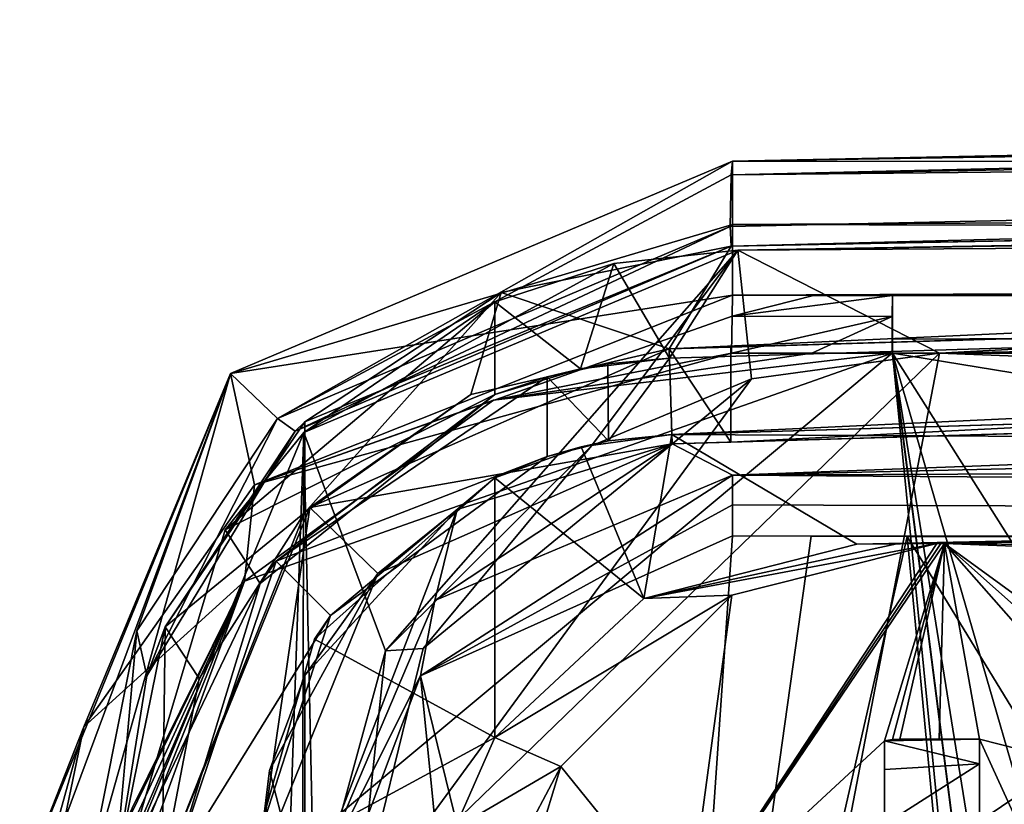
# Model space of a CAD drawing. Extents: x -65 to 446, y -88 to 1318.
# Tile 13 of 229: x -65 to -54.64, y -26.78 to -18.53. Entities that reach past the tile are written whole.
import ezdxf

# ---------------------------------------------------------------- set-up
doc = ezdxf.new("R2010")
doc.units = 0
doc.header["$LTSCALE"] = 65.185185
for name, color, linetype in [('1004', 7, 'CONTINUOUS'), ('1019', 7, 'CONTINUOUS'), ('1081', 7, 'CONTINUOUS'), ('1083', 7, 'CONTINUOUS'), ('1095', 7, 'CONTINUOUS'), ('1103', 7, 'CONTINUOUS'), ('1109', 7, 'CONTINUOUS'), ('1153', 7, 'CONTINUOUS'), ('1237', 7, 'CONTINUOUS'), ('1250', 7, 'CONTINUOUS'), ('1274', 7, 'CONTINUOUS'), ('1288', 7, 'CONTINUOUS'), ('1291', 7, 'CONTINUOUS'), ('1292', 7, 'CONTINUOUS'), ('1293', 7, 'CONTINUOUS'), ('1295', 7, 'CONTINUOUS'), ('1319', 7, 'CONTINUOUS'), ('1320', 7, 'CONTINUOUS'), ('1334', 7, 'CONTINUOUS'), ('1337', 7, 'CONTINUOUS'), ('1338', 7, 'CONTINUOUS'), ('1340', 7, 'CONTINUOUS'), ('1356', 7, 'CONTINUOUS'), ('1360', 7, 'CONTINUOUS'), ('1372', 7, 'CONTINUOUS'), ('1377', 7, 'CONTINUOUS'), ('1390', 7, 'CONTINUOUS'), ('1395', 7, 'CONTINUOUS'), ('1404', 7, 'CONTINUOUS'), ('1417', 7, 'CONTINUOUS'), ('1423', 7, 'CONTINUOUS'), ('1431', 7, 'CONTINUOUS'), ('1443', 7, 'CONTINUOUS'), ('1463', 7, 'CONTINUOUS'), ('1478', 7, 'CONTINUOUS'), ('1486', 7, 'CONTINUOUS'), ('1488', 7, 'CONTINUOUS'), ('1501', 7, 'CONTINUOUS'), ('769', 7, 'CONTINUOUS'), ('770', 7, 'CONTINUOUS'), ('776', 7, 'CONTINUOUS'), ('785', 7, 'CONTINUOUS'), ('796', 7, 'CONTINUOUS'), ('800', 7, 'CONTINUOUS'), ('840', 7, 'CONTINUOUS'), ('872', 7, 'CONTINUOUS'), ('882', 7, 'CONTINUOUS'), ('900', 7, 'CONTINUOUS'), ('910', 7, 'CONTINUOUS'), ('946', 7, 'CONTINUOUS'), ('948', 7, 'CONTINUOUS'), ('987', 7, 'CONTINUOUS'), ('998', 7, 'CONTINUOUS')]:
    doc.layers.add(name, color=color, linetype=linetype)

msp = doc.modelspace()

# ---------------------------------------------------------------- linework, layer by layer
at = {"layer": '1004', "color": 7, "linetype": 'CONTINUOUS'}
for points in [[(-59.093, -23.024, 10.895), (-58.139, -22.894, 10.867), (-58.803, -22.962, 11.787), (-59.093, -23.024, 10.895)], [(-58.139, -22.894, 10.867), (-58.139, -22.894, 11.767), (-58.803, -22.962, 11.787), (-58.139, -22.894, 10.867)], [(-59.451, -23.127, 11.805), (-59.093, -23.024, 10.895), (-58.803, -22.962, 11.787), (-59.451, -23.127, 11.805)], [(-59.451, -23.127, 11.805), (-60, -23.349, 10.919), (-59.093, -23.024, 10.895), (-59.451, -23.127, 11.805)], [(-59.451, -23.127, 11.805), (-61.73, -24.8, 11.805), (-60, -23.349, 10.919), (-59.451, -23.127, 11.805)], [(-61.73, -24.8, 11.805), (-61.897, -25.047, 10.919), (-60, -23.349, 10.919), (-61.73, -24.8, 11.805)], [(-61.73, -24.8, 11.805), (-62.6, -27.492, 11.805), (-61.897, -25.047, 10.919), (-61.73, -24.8, 11.805)], [(-62.6, -27.492, 11.805), (-62.6, -27.492, 10.919), (-61.897, -25.047, 10.919), (-62.6, -27.492, 11.805)]]:
    msp.add_3dface(points, dxfattribs=at)
at = {"layer": '1019', "color": 7, "linetype": 'CONTINUOUS'}
for points in [[(-57.443, -20.956, 8.843), (-62.01, -22.874, 8.96), (-57.444, -20.956, 9.849), (-57.443, -20.956, 8.843)], [(-62.01, -22.874, 8.96), (-58.749, -21.098, 10.885), (-57.444, -20.956, 9.849), (-62.01, -22.874, 8.96)], [(-58.749, -21.098, 10.885), (-57.443, -20.956, 10.844), (-57.444, -20.956, 9.849), (-58.749, -21.098, 10.885)], [(-62.01, -22.874, 8.96), (-60, -21.499, 10.919), (-58.749, -21.098, 10.885), (-62.01, -22.874, 8.96)], [(-62.839, -23.897, 10.919), (-60, -21.499, 10.919), (-62.01, -22.874, 8.96), (-62.839, -23.897, 10.919)], [(-63.9, -27.456, 8.986), (-62.839, -23.897, 10.919), (-62.01, -22.874, 8.96), (-63.9, -27.456, 8.986)], [(-63.9, -27.456, 10.919), (-62.839, -23.897, 10.919), (-63.9, -27.456, 8.986), (-63.9, -27.456, 10.919)]]:
    msp.add_3dface(points, dxfattribs=at)
at = {"layer": '1081', "color": 7, "linetype": 'CONTINUOUS'}
for points in [[(-55.816, -26.104, 3.931), (-55.9, -26.115, 4.017), (-54.9, -26.1, 3.847), (-55.816, -26.104, 3.931)], [(-55.9, -26.115, 4.017), (-54.9, -26.357, 4.516), (-54.9, -26.1, 3.847), (-55.9, -26.115, 4.017)], [(-55.738, -26.1, 3.847), (-55.816, -26.104, 3.931), (-54.9, -26.1, 3.847), (-55.738, -26.1, 3.847)], [(-55.9, -26.115, 4.017), (-55.9, -26.417, 4.577), (-54.9, -26.357, 4.516), (-55.9, -26.115, 4.017)], [(-55.9, -26.417, 4.577), (-55.9, -26.995, 4.841), (-54.9, -26.357, 4.516), (-55.9, -26.417, 4.577)], [(-55.9, -26.995, 4.841), (-54.9, -26.995, 4.841), (-54.9, -26.357, 4.516), (-55.9, -26.995, 4.841)]]:
    msp.add_3dface(points, dxfattribs=at)
at = {"layer": '1083', "color": 7, "linetype": 'CONTINUOUS'}
for points in [[(-10.289, -21.452, 5.069), (-58.139, -22.894, 10.867), (-12.203, -23.138, 5.469), (-10.289, -21.452, 5.069)], [(-59.093, -23.024, 10.895), (-58.433, -24.62, 10.876), (-58.139, -22.894, 10.867), (-59.093, -23.024, 10.895)], [(-58.433, -24.62, 10.876), (-56.191, -24.047, 10.799), (-58.139, -22.894, 10.867), (-58.433, -24.62, 10.876)], [(-58.139, -22.894, 10.867), (-56.191, -24.047, 10.799), (-12.203, -23.138, 5.469), (-58.139, -22.894, 10.867)], [(-60, -23.349, 10.919), (-58.433, -24.62, 10.876), (-59.093, -23.024, 10.895), (-60, -23.349, 10.919)], [(-60, -23.349, 10.919), (-60, -26.083, 10.919), (-58.433, -24.62, 10.876), (-60, -23.349, 10.919)]]:
    msp.add_3dface(points, dxfattribs=at)
at = {"layer": '1095', "color": 7, "linetype": 'CONTINUOUS'}
for points in [[(-58.163, -22.094, 10.868), (-10.307, -20.653, 5.993), (-10.3, -20.652, 5.071), (-58.163, -22.094, 10.868)], [(-58.163, -22.094, 11.768), (-10.307, -20.653, 5.993), (-58.163, -22.094, 10.868), (-58.163, -22.094, 11.768)]]:
    msp.add_3dface(points, dxfattribs=at)
at = {"layer": '1103', "color": 7, "linetype": 'CONTINUOUS'}
for points in [[(-55.271, -24.04, 8.815), (-38.162, -24.24, -0.74), (-20.359, -23.379, 5.045), (-55.271, -24.04, 8.815)], [(-55.271, -24.04, 8.815), (-47.946, -24.32, 1.6), (-38.162, -24.24, -0.74), (-55.271, -24.04, 8.815)]]:
    msp.add_3dface(points, dxfattribs=at)
at = {"layer": '1109', "color": 7, "linetype": 'CONTINUOUS'}
for points in [[(-55.9, -26.115, 4.017), (-55.9, -27.087, 3.387), (-55.9, -26.417, 4.577), (-55.9, -26.115, 4.017)], [(-55.9, -26.417, 4.577), (-55.9, -27.087, 3.387), (-55.9, -26.995, 4.841), (-55.9, -26.417, 4.577)]]:
    msp.add_3dface(points, dxfattribs=at)
at = {"layer": '1153', "color": 7, "linetype": 'CONTINUOUS'}
for points in [[(-58.139, -22.894, 10.867), (-10.289, -21.452, 5.069), (-58.139, -22.894, 11.767), (-58.139, -22.894, 10.867)], [(-58.139, -22.894, 11.767), (-10.289, -21.452, 5.069), (-10.297, -21.453, 5.991), (-58.139, -22.894, 11.767)]]:
    msp.add_3dface(points, dxfattribs=at)
at = {"layer": '1237', "color": 7, "linetype": 'CONTINUOUS'}
for points in [[(-54.9, -27.082, 2.337), (-54.9, -26.1, 2.955), (-54.9, -26.995, 4.841), (-54.9, -27.082, 2.337)], [(-54.9, -26.995, 4.841), (-54.9, -26.1, 2.955), (-54.9, -26.357, 4.516), (-54.9, -26.995, 4.841)], [(-54.9, -26.357, 4.516), (-54.9, -26.1, 2.955), (-54.9, -26.1, 3.847), (-54.9, -26.357, 4.516)]]:
    msp.add_3dface(points, dxfattribs=at)
at = {"layer": '1250', "color": 7, "linetype": 'CONTINUOUS'}
for points in [[(-62.839, -23.897, 10.919), (-60, -22.476, 10.919), (-60, -21.499, 10.919), (-62.839, -23.897, 10.919)], [(-62.47, -24.461, 10.919), (-60, -22.476, 10.919), (-62.839, -23.897, 10.919), (-62.47, -24.461, 10.919)], [(-63.9, -27.456, 10.919), (-62.47, -24.461, 10.919), (-62.839, -23.897, 10.919), (-63.9, -27.456, 10.919)], [(-63.4, -27.492, 10.919), (-62.47, -24.461, 10.919), (-63.9, -27.456, 10.919), (-63.4, -27.492, 10.919)]]:
    msp.add_3dface(points, dxfattribs=at)
at = {"layer": '1274', "color": 7, "linetype": 'CONTINUOUS'}
for points in [[(-10.025, -21.544, 6.035), (-57.517, -22.975, 11.847), (-10.024, -20.544, 6.035), (-10.025, -21.544, 6.035)], [(-57.517, -22.975, 11.847), (-57.517, -21.975, 11.847), (-10.024, -20.544, 6.035), (-57.517, -22.975, 11.847)]]:
    msp.add_3dface(points, dxfattribs=at)
at = {"layer": '1288', "color": 7, "linetype": 'CONTINUOUS'}
for points in [[(-57.513, -20.913, 8.845), (-61.999, -22.763, 10.96), (-62.103, -22.859, 8.962), (-57.513, -20.913, 8.845)], [(-59.935, -21.403, 10.917), (-61.999, -22.763, 10.96), (-57.513, -20.913, 8.845), (-59.935, -21.403, 10.917)], [(-57.513, -20.913, 10.846), (-59.935, -21.403, 10.917), (-57.513, -20.913, 9.843), (-57.513, -20.913, 10.846)], [(-59.935, -21.403, 10.917), (-57.513, -20.913, 8.845), (-57.513, -20.913, 9.843), (-59.935, -21.403, 10.917)], [(-62.103, -22.859, 8.962), (-61.999, -22.763, 10.96), (-63.471, -24.919, 10.96), (-62.103, -22.859, 8.962)], [(-63.664, -25.434, 8.984), (-62.103, -22.859, 8.962), (-63.471, -24.919, 10.96), (-63.664, -25.434, 8.984)], [(-63.664, -25.434, 8.984), (-63.471, -24.919, 10.96), (-64, -27.525, 10.96), (-63.664, -25.434, 8.984)], [(-64, -27.525, 8.987), (-63.664, -25.434, 8.984), (-64, -27.525, 10.96), (-64, -27.525, 8.987)]]:
    msp.add_3dface(points, dxfattribs=at)
at = {"layer": '1291', "color": 7, "linetype": 'CONTINUOUS'}
for points in [[(-57.5, -23.961, 13.694), (-58.298, -35.556, 14.852), (-60.782, -25.432, 13.738), (-57.5, -23.961, 13.694)], [(-56.672, -23.964, 13.707), (-58.298, -35.556, 14.852), (-57.5, -23.961, 13.694), (-56.672, -23.964, 13.707)], [(-55.662, -23.966, 13.716), (-58.298, -35.556, 14.852), (-56.672, -23.964, 13.707), (-55.662, -23.966, 13.716)], [(-54.851, -32.553, 14.618), (-58.298, -35.556, 14.852), (-55.662, -23.966, 13.716), (-54.851, -32.553, 14.618)], [(-60.782, -25.432, 13.738), (-59.393, -39.386, 15.142), (-62, -28.654, 13.955), (-60.782, -25.432, 13.738)], [(-58.298, -35.556, 14.852), (-59.393, -39.386, 15.142), (-60.782, -25.432, 13.738), (-58.298, -35.556, 14.852)]]:
    msp.add_3dface(points, dxfattribs=at)
at = {"layer": '1292', "color": 7, "linetype": 'CONTINUOUS'}
for points in [[(40.42, -20.126, 10.209), (36.009, -18.533, 0.489), (-57.5, -20.02, 9.681), (40.42, -20.126, 10.209)], [(36.009, -18.533, 0.489), (-14.95, -19.148, 4.804), (-57.5, -20.02, 9.681), (36.009, -18.533, 0.489)], [(40.42, -20.126, 10.209), (-57.5, -20.02, 9.681), (-57.5, -20.687, 12.843), (40.42, -20.126, 10.209)], [(50.238, -20.951, 13.998), (40.42, -20.126, 10.209), (-57.5, -20.687, 12.843), (50.238, -20.951, 13.998)], [(-57.5, -21.431, 15.987), (50.238, -20.951, 13.998), (-57.5, -20.687, 12.843), (-57.5, -21.431, 15.987)], [(50.238, -20.951, 13.998), (-57.5, -21.431, 15.987), (57.04, -20.978, 14.114), (50.238, -20.951, 13.998)], [(57.04, -20.978, 14.114), (-57.5, -21.431, 15.987), (56.832, -21.005, 14.229), (57.04, -20.978, 14.114)], [(56.832, -21.005, 14.229), (-57.5, -21.431, 15.987), (56.623, -21.031, 14.34), (56.832, -21.005, 14.229)], [(56.623, -21.031, 14.34), (-57.5, -21.431, 15.987), (56.415, -21.056, 14.446), (56.623, -21.031, 14.34)], [(56.415, -21.056, 14.446), (-57.5, -21.431, 15.987), (56.206, -21.081, 14.549), (56.415, -21.056, 14.446)], [(56.206, -21.081, 14.549), (-57.5, -21.431, 15.987), (55.998, -21.104, 14.649), (56.206, -21.081, 14.549)], [(55.998, -21.104, 14.649), (-57.5, -21.431, 15.987), (55.789, -21.127, 14.744), (55.998, -21.104, 14.649)], [(55.789, -21.127, 14.744), (-57.5, -21.431, 15.987), (55.579, -21.149, 14.836), (55.789, -21.127, 14.744)], [(55.579, -21.149, 14.836), (-57.5, -21.431, 15.987), (55.368, -21.17, 14.924), (55.579, -21.149, 14.836)], [(55.368, -21.17, 14.924), (-57.5, -21.431, 15.987), (55.156, -21.191, 15.009), (55.368, -21.17, 14.924)], [(55.156, -21.191, 15.009), (-57.5, -21.431, 15.987), (54.943, -21.211, 15.091), (55.156, -21.191, 15.009)], [(54.943, -21.211, 15.091), (-57.5, -21.431, 15.987), (54.728, -21.23, 15.17), (54.943, -21.211, 15.091)], [(54.728, -21.23, 15.17), (-57.5, -21.431, 15.987), (54.512, -21.248, 15.245), (54.728, -21.23, 15.17)], [(54.512, -21.248, 15.245), (-57.5, -21.431, 15.987), (54.293, -21.266, 15.317), (54.512, -21.248, 15.245)], [(54.293, -21.266, 15.317), (-57.5, -21.431, 15.987), (54.073, -21.282, 15.386), (54.293, -21.266, 15.317)], [(54.073, -21.282, 15.386), (-57.5, -21.431, 15.987), (53.852, -21.298, 15.451), (54.073, -21.282, 15.386)], [(53.852, -21.298, 15.451), (-57.5, -21.431, 15.987), (53.63, -21.313, 15.512), (53.852, -21.298, 15.451)], [(53.63, -21.313, 15.512), (-57.5, -21.431, 15.987), (53.408, -21.328, 15.57), (53.63, -21.313, 15.512)], [(53.408, -21.328, 15.57), (-57.5, -21.431, 15.987), (53.184, -21.341, 15.624), (53.408, -21.328, 15.57)], [(53.184, -21.341, 15.624), (-57.5, -21.431, 15.987), (52.961, -21.354, 15.675), (53.184, -21.341, 15.624)], [(52.961, -21.354, 15.675), (-57.5, -21.431, 15.987), (52.736, -21.365, 15.722), (52.961, -21.354, 15.675)], [(52.736, -21.365, 15.722), (-57.5, -21.431, 15.987), (52.511, -21.376, 15.766), (52.736, -21.365, 15.722)], [(52.511, -21.376, 15.766), (-57.5, -21.431, 15.987), (52.286, -21.386, 15.806), (52.511, -21.376, 15.766)], [(52.286, -21.386, 15.806), (-57.5, -21.431, 15.987), (52.06, -21.395, 15.842), (52.286, -21.386, 15.806)], [(52.06, -21.395, 15.842), (-57.5, -21.431, 15.987), (51.833, -21.403, 15.875), (52.06, -21.395, 15.842)], [(51.833, -21.403, 15.875), (-57.5, -21.431, 15.987), (51.606, -21.41, 15.904), (51.833, -21.403, 15.875)], [(51.606, -21.41, 15.904), (-57.5, -21.431, 15.987), (51.378, -21.417, 15.93), (51.606, -21.41, 15.904)], [(51.378, -21.417, 15.93), (-57.5, -21.431, 15.987), (51.15, -21.422, 15.952), (51.378, -21.417, 15.93)], [(51.15, -21.422, 15.952), (-57.5, -21.431, 15.987), (50.922, -21.427, 15.97), (51.15, -21.422, 15.952)], [(50.922, -21.427, 15.97), (-57.5, -21.431, 15.987), (50.692, -21.43, 15.985), (50.922, -21.427, 15.97)], [(50.692, -21.43, 15.985), (-57.5, -21.431, 15.987), (50.463, -21.433, 15.996), (50.692, -21.43, 15.985)], [(-57.5, -21.431, 15.987), (-56.649, -21.433, 15.997), (50.463, -21.433, 15.996), (-57.5, -21.431, 15.987)], [(-56.649, -21.433, 15.997), (-55.817, -21.435, 16.003), (50.463, -21.433, 15.996), (-56.649, -21.433, 15.997)], [(-55.817, -21.435, 16.003), (50.233, -21.435, 16.003), (50.463, -21.433, 15.996), (-55.817, -21.435, 16.003)]]:
    msp.add_3dface(points, dxfattribs=at)
at = {"layer": '1293', "color": 7, "linetype": 'CONTINUOUS'}
for points in [[(-57.5, -20.687, 12.843), (-57.5, -20.02, 9.681), (-62.781, -22.255, 9.764), (-57.5, -20.687, 12.843)], [(-57.5, -21.431, 15.987), (-57.5, -20.687, 12.843), (-62.781, -22.255, 9.764), (-57.5, -21.431, 15.987)], [(-62.529, -23.426, 15.984), (-57.5, -21.431, 15.987), (-62.781, -22.255, 9.764), (-62.529, -23.426, 15.984)], [(-65, -27.677, 9.69), (-64.324, -25.969, 16.027), (-62.781, -22.255, 9.764), (-65, -27.677, 9.69)], [(-64.324, -25.969, 16.027), (-62.529, -23.426, 15.984), (-62.781, -22.255, 9.764), (-64.324, -25.969, 16.027)], [(-65, -28.402, 12.92), (-65, -29.213, 16.129), (-64.324, -25.969, 16.027), (-65, -28.402, 12.92)], [(-65, -27.677, 9.69), (-65, -28.402, 12.92), (-64.324, -25.969, 16.027), (-65, -27.677, 9.69)]]:
    msp.add_3dface(points, dxfattribs=at)
at = {"layer": '1295', "color": 7, "linetype": 'CONTINUOUS'}
for points in [[(-58.166, -21.994, 11.847), (-61.947, -23.661, 11.847), (-58.166, -21.994, 10.868), (-58.166, -21.994, 11.847)], [(-58.166, -21.994, 10.868), (-61.947, -23.661, 11.847), (-60.253, -22.474, 10.925), (-58.166, -21.994, 10.868)], [(-61.947, -23.661, 11.847), (-61.999, -23.716, 10.96), (-60.253, -22.474, 10.925), (-61.947, -23.661, 11.847)], [(-61.947, -23.661, 11.847), (-63.5, -27.492, 11.847), (-61.999, -23.716, 10.96), (-61.947, -23.661, 11.847)], [(-61.999, -23.716, 10.96), (-63.5, -27.492, 11.847), (-63.111, -25.46, 10.96), (-61.999, -23.716, 10.96)], [(-63.5, -27.492, 11.847), (-63.5, -27.492, 10.96), (-63.111, -25.46, 10.96), (-63.5, -27.492, 11.847)]]:
    msp.add_3dface(points, dxfattribs=at)
at = {"layer": '1319', "color": 7, "linetype": 'CONTINUOUS'}
for points in [[(-62.373, -26.43, 10.96), (-61.999, -25.428, 10.96), (-61.999, -27.858, 10.96), (-62.373, -26.43, 10.96)], [(-62.5, -27.492, 10.96), (-62.373, -26.43, 10.96), (-61.999, -27.858, 10.96), (-62.5, -27.492, 10.96)]]:
    msp.add_3dface(points, dxfattribs=at)
at = {"layer": '1320', "color": 7, "linetype": 'CONTINUOUS'}
for points in [[(-58.135, -22.994, 11.847), (-60.397, -23.683, 10.928), (-61.23, -24.358, 11.847), (-58.135, -22.994, 11.847)], [(-58.135, -22.994, 11.847), (-58.135, -22.994, 10.867), (-60.397, -23.683, 10.928), (-58.135, -22.994, 11.847)], [(-60.397, -23.683, 10.928), (-61.999, -25.428, 10.96), (-61.23, -24.358, 11.847), (-60.397, -23.683, 10.928)], [(-62.373, -26.43, 10.96), (-62.5, -27.492, 10.96), (-61.23, -24.358, 11.847), (-62.373, -26.43, 10.96)], [(-61.23, -24.358, 11.847), (-62.5, -27.492, 10.96), (-62.5, -27.492, 11.847), (-61.23, -24.358, 11.847)], [(-61.999, -25.428, 10.96), (-62.373, -26.43, 10.96), (-61.23, -24.358, 11.847), (-61.999, -25.428, 10.96)]]:
    msp.add_3dface(points, dxfattribs=at)
at = {"layer": '1334', "color": 7, "linetype": 'CONTINUOUS'}
for points in [[(-58.166, -21.994, 11.847), (-58.135, -22.994, 11.847), (-61.947, -23.661, 11.847), (-58.166, -21.994, 11.847)], [(-57.517, -21.975, 11.847), (-57.517, -22.975, 11.847), (-58.166, -21.994, 11.847), (-57.517, -21.975, 11.847)], [(-57.517, -22.975, 11.847), (-58.135, -22.994, 11.847), (-58.166, -21.994, 11.847), (-57.517, -22.975, 11.847)], [(-58.135, -22.994, 11.847), (-61.23, -24.358, 11.847), (-61.947, -23.661, 11.847), (-58.135, -22.994, 11.847)], [(-61.947, -23.661, 11.847), (-62.5, -27.492, 11.847), (-63.5, -27.492, 11.847), (-61.947, -23.661, 11.847)], [(-61.23, -24.358, 11.847), (-62.5, -27.492, 11.847), (-61.947, -23.661, 11.847), (-61.23, -24.358, 11.847)]]:
    msp.add_3dface(points, dxfattribs=at)
at = {"layer": '1337', "color": 7, "linetype": 'CONTINUOUS'}
for points in [[(-61.999, -22.763, 10.96), (-61.999, -23.716, 10.96), (-63.471, -24.919, 10.96), (-61.999, -22.763, 10.96)], [(-61.999, -23.716, 10.96), (-63.111, -25.46, 10.96), (-63.471, -24.919, 10.96), (-61.999, -23.716, 10.96)], [(-63.471, -24.919, 10.96), (-63.5, -27.492, 10.96), (-64, -27.525, 10.96), (-63.471, -24.919, 10.96)], [(-63.111, -25.46, 10.96), (-63.5, -27.492, 10.96), (-63.471, -24.919, 10.96), (-63.111, -25.46, 10.96)]]:
    msp.add_3dface(points, dxfattribs=at)
at = {"layer": '1338', "color": 7, "linetype": 'CONTINUOUS'}
for points in [[(50.233, -21.435, 16.003), (-55.817, -21.435, 16.003), (-55.817, -21.892, 16.498), (50.233, -21.435, 16.003)], [(50.233, -21.435, 16.003), (-55.817, -21.892, 16.498), (50.233, -21.655, 16.362), (50.233, -21.435, 16.003)], [(-55.817, -21.892, 16.498), (-55.817, -22.041, 16.53), (50.233, -21.655, 16.362), (-55.817, -21.892, 16.498)], [(50.233, -21.655, 16.362), (-55.817, -22.041, 16.53), (50.233, -22.041, 16.53), (50.233, -21.655, 16.362)]]:
    msp.add_3dface(points, dxfattribs=at)
at = {"layer": '1340', "color": 7, "linetype": 'CONTINUOUS'}
for points in [[(50.233, -22.041, 16.53), (-55.817, -22.041, 16.53), (20.277, -34.466, 17.836), (50.233, -22.041, 16.53)], [(-55.817, -22.041, 16.53), (-54.429, -36.055, 18.003), (-52.91, -40.148, 18.433), (-55.817, -22.041, 16.53)], [(20.277, -34.466, 17.836), (-55.817, -22.041, 16.53), (-47.957, -34.466, 17.836), (20.277, -34.466, 17.836)], [(-47.957, -34.466, 17.836), (-55.817, -22.041, 16.53), (-51.719, -36.173, 18.015), (-47.957, -34.466, 17.836)], [(-51.719, -36.173, 18.015), (-55.817, -22.041, 16.53), (-52.91, -40.148, 18.433), (-51.719, -36.173, 18.015)]]:
    msp.add_3dface(points, dxfattribs=at)
at = {"layer": '1356', "color": 7, "linetype": 'CONTINUOUS'}
for points in [[(-10.048, -19.041, 3.396), (-10.062, -19.295, 3.094), (-57.515, -20.165, 9.102), (-10.048, -19.041, 3.396)], [(-57.5, -20.02, 9.681), (-10.048, -19.041, 3.396), (-57.515, -20.165, 9.102), (-57.5, -20.02, 9.681)], [(-14.95, -19.148, 4.804), (-10.048, -19.041, 3.396), (-57.5, -20.02, 9.681), (-14.95, -19.148, 4.804)], [(-10.062, -19.295, 3.094), (-10.079, -19.677, 2.979), (-57.515, -20.165, 9.102), (-10.062, -19.295, 3.094)], [(-10.079, -19.677, 2.979), (-57.524, -20.707, 8.846), (-57.515, -20.165, 9.102), (-10.079, -19.677, 2.979)]]:
    msp.add_3dface(points, dxfattribs=at)
at = {"layer": '1360', "color": 7, "linetype": 'CONTINUOUS'}
for points in [[(-54.851, -32.553, 14.618), (-55.662, -23.966, 13.716), (-44.455, -42.3, 15.643), (-54.851, -32.553, 14.618)], [(-55.662, -23.966, 13.716), (-44.455, -23.966, 13.716), (-44.455, -42.3, 15.643), (-55.662, -23.966, 13.716)]]:
    msp.add_3dface(points, dxfattribs=at)
at = {"layer": '1372', "color": 7, "linetype": 'CONTINUOUS'}
for points in [[(-10.079, -19.677, 2.979), (-57.513, -20.913, 8.845), (-57.524, -20.707, 8.846), (-10.079, -19.677, 2.979)], [(-28.157, -20.354, 6.23), (-57.513, -20.913, 8.845), (-10.079, -19.677, 2.979), (-28.157, -20.354, 6.23)], [(-57.524, -20.707, 8.846), (-62.103, -22.859, 8.962), (-62.286, -22.728, 8.965), (-57.524, -20.707, 8.846)], [(-57.513, -20.913, 8.845), (-62.103, -22.859, 8.962), (-57.524, -20.707, 8.846), (-57.513, -20.913, 8.845)], [(-62.286, -22.728, 8.965), (-63.664, -25.434, 8.984), (-63.766, -24.96, 8.985), (-62.286, -22.728, 8.965)], [(-62.103, -22.859, 8.962), (-63.664, -25.434, 8.984), (-62.286, -22.728, 8.965), (-62.103, -22.859, 8.962)], [(-63.766, -24.96, 8.985), (-64, -27.525, 8.987), (-64.306, -27.677, 8.99), (-63.766, -24.96, 8.985)], [(-63.664, -25.434, 8.984), (-64, -27.525, 8.987), (-63.766, -24.96, 8.985), (-63.664, -25.434, 8.984)]]:
    msp.add_3dface(points, dxfattribs=at)
at = {"layer": '1377', "color": 7, "linetype": 'CONTINUOUS'}
for points in [[(-57.5, -23.322, 10.846), (-58.135, -22.994, 10.867), (-10.341, -21.554, 5.08), (-57.5, -23.322, 10.846)], [(-10.152, -22.226, 5.04), (-57.5, -23.322, 10.846), (-10.341, -21.554, 5.08), (-10.152, -22.226, 5.04)], [(-58.135, -22.994, 10.867), (-57.5, -23.322, 10.846), (-60.633, -24.64, 10.934), (-58.135, -22.994, 10.867)], [(-60.397, -23.683, 10.928), (-58.135, -22.994, 10.867), (-60.633, -24.64, 10.934), (-60.397, -23.683, 10.928)], [(-61.999, -25.428, 10.96), (-60.397, -23.683, 10.928), (-61.999, -27.858, 10.96), (-61.999, -25.428, 10.96)], [(-61.999, -27.858, 10.96), (-60.397, -23.683, 10.928), (-60.633, -24.64, 10.934), (-61.999, -27.858, 10.96)]]:
    msp.add_3dface(points, dxfattribs=at)
at = {"layer": '1390', "color": 7, "linetype": 'CONTINUOUS'}
for points in [[(-17.599, -20.138, 6.52), (-58.166, -21.994, 10.868), (-57.513, -20.913, 10.846), (-17.599, -20.138, 6.52)], [(-58.166, -21.994, 10.868), (-17.599, -20.138, 6.52), (-10.354, -20.554, 5.083), (-58.166, -21.994, 10.868)], [(-57.513, -20.913, 10.846), (-58.166, -21.994, 10.868), (-59.935, -21.403, 10.917), (-57.513, -20.913, 10.846)], [(-60.253, -22.474, 10.925), (-61.999, -23.716, 10.96), (-59.935, -21.403, 10.917), (-60.253, -22.474, 10.925)], [(-59.935, -21.403, 10.917), (-61.999, -23.716, 10.96), (-61.999, -22.763, 10.96), (-59.935, -21.403, 10.917)], [(-58.166, -21.994, 10.868), (-60.253, -22.474, 10.925), (-59.935, -21.403, 10.917), (-58.166, -21.994, 10.868)]]:
    msp.add_3dface(points, dxfattribs=at)
at = {"layer": '1395', "color": 7, "linetype": 'CONTINUOUS'}
for points in [[(-57.5, -23.322, 10.846), (-10.152, -22.226, 5.04), (33.415, -22.919, 8.876), (-57.5, -23.322, 10.846)], [(33.33, -23.966, 13.716), (-57.5, -23.322, 10.846), (33.415, -22.919, 8.876), (33.33, -23.966, 13.716)], [(-57.5, -23.633, 12.272), (-57.5, -23.322, 10.846), (33.33, -23.966, 13.716), (-57.5, -23.633, 12.272)], [(-57.5, -23.961, 13.694), (-57.5, -23.633, 12.272), (33.33, -23.966, 13.716), (-57.5, -23.961, 13.694)], [(33.33, -23.966, 13.716), (-44.455, -23.966, 13.716), (-57.5, -23.961, 13.694), (33.33, -23.966, 13.716)], [(-56.672, -23.964, 13.707), (-57.5, -23.961, 13.694), (-44.455, -23.966, 13.716), (-56.672, -23.964, 13.707)], [(-55.662, -23.966, 13.716), (-56.672, -23.964, 13.707), (-44.455, -23.966, 13.716), (-55.662, -23.966, 13.716)]]:
    msp.add_3dface(points, dxfattribs=at)
at = {"layer": '1404', "color": 7, "linetype": 'CONTINUOUS'}
for points in [[(-60.782, -25.432, 13.738), (-57.5, -23.322, 10.846), (-57.5, -23.633, 12.272), (-60.782, -25.432, 13.738)], [(-57.5, -23.322, 10.846), (-60.782, -25.432, 13.738), (-60.633, -24.64, 10.934), (-57.5, -23.322, 10.846)], [(-57.5, -23.961, 13.694), (-60.782, -25.432, 13.738), (-57.5, -23.633, 12.272), (-57.5, -23.961, 13.694)], [(-60.782, -25.432, 13.738), (-61.999, -27.858, 10.96), (-60.633, -24.64, 10.934), (-60.782, -25.432, 13.738)], [(-60.782, -25.432, 13.738), (-62, -28.654, 13.955), (-61.999, -27.858, 10.96), (-60.782, -25.432, 13.738)]]:
    msp.add_3dface(points, dxfattribs=at)
at = {"layer": '1417', "color": 7, "linetype": 'CONTINUOUS'}
for points in [[(-17.599, -20.138, 6.52), (-57.513, -20.913, 10.846), (-28.157, -20.354, 6.23), (-17.599, -20.138, 6.52)], [(-28.157, -20.354, 6.23), (-57.513, -20.913, 10.846), (-57.513, -20.913, 9.843), (-28.157, -20.354, 6.23)], [(-57.513, -20.913, 8.845), (-28.157, -20.354, 6.23), (-57.513, -20.913, 9.843), (-57.513, -20.913, 8.845)]]:
    msp.add_3dface(points, dxfattribs=at)
at = {"layer": '1423', "color": 7, "linetype": 'CONTINUOUS'}
for points in [[(-57.5, -21.431, 15.987), (-62.529, -23.426, 15.984), (-57.505, -21.651, 16.346), (-57.5, -21.431, 15.987)], [(-57.505, -21.651, 16.346), (-62.529, -23.426, 15.984), (-57.51, -22.039, 16.513), (-57.505, -21.651, 16.346)], [(-57.51, -22.039, 16.513), (-62.529, -23.426, 15.984), (-60.016, -22.534, 16.509), (-57.51, -22.039, 16.513)], [(-60.016, -22.534, 16.509), (-62.529, -23.426, 15.984), (-62.635, -24.438, 16.574), (-60.016, -22.534, 16.509)], [(-62.529, -23.426, 15.984), (-64.324, -25.969, 16.027), (-62.635, -24.438, 16.574), (-62.529, -23.426, 15.984)], [(-64.324, -25.969, 16.027), (-65, -29.213, 16.129), (-62.635, -24.438, 16.574), (-64.324, -25.969, 16.027)], [(-65, -29.213, 16.129), (-64.952, -29.195, 16.383), (-62.635, -24.438, 16.574), (-65, -29.213, 16.129)], [(-64.952, -29.195, 16.383), (-64.817, -29.179, 16.6), (-62.635, -24.438, 16.574), (-64.952, -29.195, 16.383)], [(-64.817, -29.179, 16.6), (-64.686, -29.17, 16.712), (-62.635, -24.438, 16.574), (-64.817, -29.179, 16.6)], [(-64.686, -29.17, 16.712), (-64.532, -29.165, 16.787), (-62.635, -24.438, 16.574), (-64.686, -29.17, 16.712)], [(-64.532, -29.165, 16.787), (-64.364, -29.162, 16.824), (-62.635, -24.438, 16.574), (-64.532, -29.165, 16.787)]]:
    msp.add_3dface(points, dxfattribs=at)
at = {"layer": '1431', "color": 7, "linetype": 'CONTINUOUS'}
for points in [[(-57.517, -21.975, 11.847), (-58.166, -21.994, 11.847), (-10.354, -20.554, 5.083), (-57.517, -21.975, 11.847)], [(-58.166, -21.994, 11.847), (-58.166, -21.994, 10.868), (-10.354, -20.554, 5.083), (-58.166, -21.994, 11.847)], [(-57.517, -21.975, 11.847), (-10.354, -20.554, 5.083), (-10.024, -20.544, 6.035), (-57.517, -21.975, 11.847)]]:
    msp.add_3dface(points, dxfattribs=at)
at = {"layer": '1443', "color": 7, "linetype": 'CONTINUOUS'}
for points in [[(-57.5, -20.02, 9.681), (-62.286, -22.728, 8.965), (-62.781, -22.255, 9.764), (-57.5, -20.02, 9.681)], [(-62.286, -22.728, 8.965), (-57.5, -20.02, 9.681), (-57.515, -20.165, 9.102), (-62.286, -22.728, 8.965)], [(-57.524, -20.707, 8.846), (-62.286, -22.728, 8.965), (-57.515, -20.165, 9.102), (-57.524, -20.707, 8.846)], [(-65, -27.677, 9.69), (-62.781, -22.255, 9.764), (-64.797, -27.677, 9.197), (-65, -27.677, 9.69)], [(-62.781, -22.255, 9.764), (-64.306, -27.677, 8.99), (-64.797, -27.677, 9.197), (-62.781, -22.255, 9.764)], [(-63.766, -24.96, 8.985), (-64.306, -27.677, 8.99), (-62.781, -22.255, 9.764), (-63.766, -24.96, 8.985)], [(-62.286, -22.728, 8.965), (-63.766, -24.96, 8.985), (-62.781, -22.255, 9.764), (-62.286, -22.728, 8.965)]]:
    msp.add_3dface(points, dxfattribs=at)
at = {"layer": '1463', "color": 7, "linetype": 'CONTINUOUS'}
for points in [[(-56.649, -21.433, 15.997), (-57.5, -21.431, 15.987), (-57.505, -21.651, 16.346), (-56.649, -21.433, 15.997)], [(-55.817, -21.435, 16.003), (-56.649, -21.433, 15.997), (-57.505, -21.651, 16.346), (-55.817, -21.435, 16.003)], [(-55.817, -21.435, 16.003), (-57.505, -21.651, 16.346), (-55.819, -21.654, 16.362), (-55.817, -21.435, 16.003)], [(-57.505, -21.651, 16.346), (-57.51, -22.039, 16.513), (-55.819, -21.654, 16.362), (-57.505, -21.651, 16.346)], [(-57.51, -22.039, 16.513), (-56.664, -22.04, 16.524), (-55.819, -21.654, 16.362), (-57.51, -22.039, 16.513)], [(-56.664, -22.04, 16.524), (-55.821, -22.041, 16.53), (-55.819, -21.654, 16.362), (-56.664, -22.04, 16.524)]]:
    msp.add_3dface(points, dxfattribs=at)
at = {"layer": '1478', "color": 7, "linetype": 'CONTINUOUS'}
for points in [[(-55.817, -21.892, 16.498), (-55.817, -21.435, 16.003), (-55.819, -21.654, 16.362), (-55.817, -21.892, 16.498)], [(-55.821, -22.041, 16.53), (-55.817, -21.892, 16.498), (-55.819, -21.654, 16.362), (-55.821, -22.041, 16.53)], [(-55.817, -21.892, 16.498), (-55.821, -22.041, 16.53), (-55.817, -22.041, 16.53), (-55.817, -21.892, 16.498)]]:
    msp.add_3dface(points, dxfattribs=at)
at = {"layer": '1486', "color": 7, "linetype": 'CONTINUOUS'}
for points in [[(-62.635, -24.438, 16.574), (-64.364, -29.162, 16.824), (-55.821, -22.041, 16.53), (-62.635, -24.438, 16.574)], [(-55.821, -22.041, 16.53), (-64.364, -29.162, 16.824), (-52.004, -51.743, 19.652), (-55.821, -22.041, 16.53)], [(-60.016, -22.534, 16.509), (-62.635, -24.438, 16.574), (-55.821, -22.041, 16.53), (-60.016, -22.534, 16.509)], [(-57.51, -22.039, 16.513), (-60.016, -22.534, 16.509), (-56.664, -22.04, 16.524), (-57.51, -22.039, 16.513)], [(-56.664, -22.04, 16.524), (-60.016, -22.534, 16.509), (-55.821, -22.041, 16.53), (-56.664, -22.04, 16.524)]]:
    msp.add_3dface(points, dxfattribs=at)
at = {"layer": '1488', "color": 7, "linetype": 'CONTINUOUS'}
for points in [[(-55.821, -22.041, 16.53), (-52.004, -51.743, 19.652), (-55.817, -22.041, 16.53), (-55.821, -22.041, 16.53)], [(-54.429, -36.055, 18.003), (-55.817, -22.041, 16.53), (-52.004, -51.743, 19.652), (-54.429, -36.055, 18.003)]]:
    msp.add_3dface(points, dxfattribs=at)
at = {"layer": '1501', "color": 7, "linetype": 'CONTINUOUS'}
for points in [[(-10.025, -21.544, 6.035), (-10.341, -21.554, 5.08), (-57.517, -22.975, 11.847), (-10.025, -21.544, 6.035)], [(-10.341, -21.554, 5.08), (-58.135, -22.994, 10.867), (-57.517, -22.975, 11.847), (-10.341, -21.554, 5.08)], [(-58.135, -22.994, 10.867), (-58.135, -22.994, 11.847), (-57.517, -22.975, 11.847), (-58.135, -22.994, 10.867)]]:
    msp.add_3dface(points, dxfattribs=at)
at = {"layer": '769', "color": 7, "linetype": 'CONTINUOUS'}
for points in [[(-57.973, -28.035, 5.858), (-55.9, -26.115, 4.017), (-55.271, -24.04, 8.815), (-57.973, -28.035, 5.858)], [(-55.309, -24.041, 8.819), (-57.973, -28.035, 5.858), (-55.271, -24.04, 8.815), (-55.309, -24.041, 8.819)], [(-55.35, -24.041, 8.827), (-57.507, -24.586, 8.831), (-57.973, -28.035, 5.858), (-55.35, -24.041, 8.827)], [(-55.35, -24.041, 8.827), (-57.973, -28.035, 5.858), (-55.309, -24.041, 8.819), (-55.35, -24.041, 8.827)], [(-55.9, -26.115, 4.017), (-55.816, -26.104, 3.931), (-55.271, -24.04, 8.815), (-55.9, -26.115, 4.017)], [(-55.816, -26.104, 3.931), (-55.738, -26.1, 3.847), (-55.271, -24.04, 8.815), (-55.816, -26.104, 3.931)], [(-55.738, -26.1, 3.847), (-55.325, -26.1, 3.395), (-55.271, -24.04, 8.815), (-55.738, -26.1, 3.847)], [(-55.325, -26.1, 3.395), (-54.9, -26.1, 2.955), (-55.271, -24.04, 8.815), (-55.325, -26.1, 3.395)], [(-55.271, -24.04, 8.815), (-54.9, -26.1, 2.955), (-53.038, -26.572, 0.935), (-55.271, -24.04, 8.815)], [(-47.946, -24.32, 1.6), (-55.271, -24.04, 8.815), (-51.789, -26.572), (-47.946, -24.32, 1.6)], [(-51.789, -26.572), (-55.271, -24.04, 8.815), (-52.422, -26.572, 0.457), (-51.789, -26.572)], [(-52.422, -26.572, 0.457), (-55.271, -24.04, 8.815), (-53.038, -26.572, 0.935), (-52.422, -26.572, 0.457)], [(-57.507, -24.586, 8.831), (-59.307, -26.385, 8.901), (-57.973, -28.035, 5.858), (-57.507, -24.586, 8.831)], [(-54.9, -27.082, 2.337), (-53.991, -28.092, 1.262), (-54.9, -26.1, 2.955), (-54.9, -27.082, 2.337)], [(-54.9, -26.1, 2.955), (-53.991, -28.092, 1.262), (-53.038, -26.572, 0.935), (-54.9, -26.1, 2.955)], [(-55.9, -28.07, 3.163), (-55.9, -26.115, 4.017), (-57.973, -28.035, 5.858), (-55.9, -28.07, 3.163)], [(-55.9, -28.07, 3.163), (-55.9, -27.087, 3.387), (-55.9, -26.115, 4.017), (-55.9, -28.07, 3.163)], [(-57.973, -28.035, 5.858), (-59.307, -26.385, 8.901), (-59.542, -27.156, 8.829), (-57.973, -28.035, 5.858)]]:
    msp.add_3dface(points, dxfattribs=at)
at = {"layer": '770', "color": 7, "linetype": 'CONTINUOUS'}
for points in [[(-61.152, -25.17, 8.944), (-58.983, -23.015, 8.891), (-60.753, -25.144, 8.168), (-61.152, -25.17, 8.944)], [(-61.9, -27.917, 8.958), (-61.152, -25.17, 8.944), (-61.444, -27.964, 7.981), (-61.9, -27.917, 8.958)], [(-61.152, -25.17, 8.944), (-60.753, -25.144, 8.168), (-61.444, -27.964, 7.981), (-61.152, -25.17, 8.944)]]:
    msp.add_3dface(points, dxfattribs=at)
at = {"layer": '776', "color": 7, "linetype": 'CONTINUOUS'}
for points in [[(-59.451, -22.29, 11.805), (-58.813, -22.153, 11.787), (-59.098, -22.205, 10.895), (-59.451, -22.29, 11.805)], [(-58.813, -22.153, 11.787), (-58.163, -22.094, 11.768), (-59.098, -22.205, 10.895), (-58.813, -22.153, 11.787)], [(-58.163, -22.094, 11.768), (-58.163, -22.094, 10.868), (-59.098, -22.205, 10.895), (-58.163, -22.094, 11.768)], [(-60, -22.476, 10.919), (-59.451, -22.29, 11.805), (-59.098, -22.205, 10.895), (-60, -22.476, 10.919)], [(-62.302, -24.227, 11.805), (-59.451, -22.29, 11.805), (-60, -22.476, 10.919), (-62.302, -24.227, 11.805)], [(-62.47, -24.461, 10.919), (-62.302, -24.227, 11.805), (-60, -22.476, 10.919), (-62.47, -24.461, 10.919)], [(-63.4, -27.492, 11.805), (-62.302, -24.227, 11.805), (-63.4, -27.492, 10.919), (-63.4, -27.492, 11.805)], [(-63.4, -27.492, 10.919), (-62.302, -24.227, 11.805), (-62.47, -24.461, 10.919), (-63.4, -27.492, 10.919)]]:
    msp.add_3dface(points, dxfattribs=at)
at = {"layer": '785', "color": 7, "linetype": 'CONTINUOUS'}
for points in [[(-57.3, -22.308, 8.838), (-55.321, -22.041, 8.762), (-61.444, -27.964, 7.981), (-57.3, -22.308, 8.838)], [(-61.444, -27.964, 7.981), (-55.321, -22.041, 8.762), (-56.473, -28.019, 0.858), (-61.444, -27.964, 7.981)], [(-55.321, -22.041, 8.762), (-48.005, -22.322, 1.51), (-56.473, -28.019, 0.858), (-55.321, -22.041, 8.762)], [(-60.753, -25.144, 8.168), (-57.3, -22.308, 8.838), (-61.444, -27.964, 7.981), (-60.753, -25.144, 8.168)], [(-58.983, -23.015, 8.891), (-57.3, -22.308, 8.838), (-60.753, -25.144, 8.168), (-58.983, -23.015, 8.891)], [(-56.473, -28.019, 0.858), (-48.005, -22.322, 1.51), (-48.805, -27.964, -4.409), (-56.473, -28.019, 0.858)]]:
    msp.add_3dface(points, dxfattribs=at)
at = {"layer": '796', "color": 7, "linetype": 'CONTINUOUS'}
msp.add_3dface([(-55.321, -22.041, 8.762), (-20.133, -21.371, 4.944), (-48.005, -22.322, 1.51), (-55.321, -22.041, 8.762)], dxfattribs=at)
at = {"layer": '800', "color": 7, "linetype": 'CONTINUOUS'}
for points in [[(-24.782, -20.398, 5.72), (-55.321, -22.041, 8.762), (-57.443, -20.956, 8.843), (-24.782, -20.398, 5.72)], [(-20.133, -21.371, 4.944), (-55.321, -22.041, 8.762), (-24.782, -20.398, 5.72), (-20.133, -21.371, 4.944)], [(-57.443, -20.956, 8.843), (-61.152, -25.17, 8.944), (-62.01, -22.874, 8.96), (-57.443, -20.956, 8.843)], [(-58.983, -23.015, 8.891), (-61.152, -25.17, 8.944), (-57.443, -20.956, 8.843), (-58.983, -23.015, 8.891)], [(-57.3, -22.308, 8.838), (-58.983, -23.015, 8.891), (-57.443, -20.956, 8.843), (-57.3, -22.308, 8.838)], [(-55.321, -22.041, 8.762), (-57.3, -22.308, 8.838), (-57.443, -20.956, 8.843), (-55.321, -22.041, 8.762)], [(-63.9, -77.875, 8.986), (-63.9, -27.456, 8.986), (-62.01, -22.874, 8.96), (-63.9, -77.875, 8.986)], [(-63.9, -77.875, 8.986), (-62.01, -22.874, 8.96), (-62.192, -82.266, 8.963), (-63.9, -77.875, 8.986)], [(-62.01, -22.874, 8.96), (-61.9, -27.917, 8.958), (-62.192, -82.266, 8.963), (-62.01, -22.874, 8.96)], [(-61.152, -25.17, 8.944), (-61.9, -27.917, 8.958), (-62.01, -22.874, 8.96), (-61.152, -25.17, 8.944)]]:
    msp.add_3dface(points, dxfattribs=at)
at = {"layer": '840', "color": 7, "linetype": 'CONTINUOUS'}
for points in [[(-12.203, -23.138, 5.469), (-56.191, -24.047, 10.799), (-20.359, -23.379, 5.045), (-12.203, -23.138, 5.469)], [(-56.191, -24.047, 10.799), (-55.271, -24.04, 8.815), (-20.359, -23.379, 5.045), (-56.191, -24.047, 10.799)], [(-56.191, -24.047, 10.799), (-55.309, -24.041, 8.819), (-55.271, -24.04, 8.815), (-56.191, -24.047, 10.799)], [(-56.191, -24.047, 10.799), (-55.771, -24.044, 9.814), (-55.309, -24.041, 8.819), (-56.191, -24.047, 10.799)], [(-55.771, -24.044, 9.814), (-55.35, -24.041, 8.827), (-55.309, -24.041, 8.819), (-55.771, -24.044, 9.814)]]:
    msp.add_3dface(points, dxfattribs=at)
at = {"layer": '872', "color": 7, "linetype": 'CONTINUOUS'}
for points in [[(-59.451, -22.29, 11.805), (-62.302, -24.227, 11.805), (-59.451, -23.127, 11.805), (-59.451, -22.29, 11.805)], [(-59.451, -23.127, 11.805), (-62.302, -24.227, 11.805), (-61.73, -24.8, 11.805), (-59.451, -23.127, 11.805)], [(-62.302, -24.227, 11.805), (-63.4, -27.492, 11.805), (-61.73, -24.8, 11.805), (-62.302, -24.227, 11.805)], [(-61.73, -24.8, 11.805), (-63.4, -27.492, 11.805), (-62.6, -27.492, 11.805), (-61.73, -24.8, 11.805)]]:
    msp.add_3dface(points, dxfattribs=at)
at = {"layer": '882', "color": 7, "linetype": 'CONTINUOUS'}
for points in [[(-60, -23.349, 10.919), (-61.897, -25.047, 10.919), (-60, -26.083, 10.919), (-60, -23.349, 10.919)], [(-61.897, -25.047, 10.919), (-62.6, -27.492, 10.919), (-60, -26.083, 10.919), (-61.897, -25.047, 10.919)], [(-60, -26.083, 10.919), (-62.6, -27.492, 10.919), (-60.421, -27.038, 10.919), (-60, -26.083, 10.919)]]:
    msp.add_3dface(points, dxfattribs=at)
at = {"layer": '900', "color": 7, "linetype": 'CONTINUOUS'}
msp.add_3dface([(-59.307, -26.385, 8.901), (-59.745, -27.214, 9.229), (-59.542, -27.156, 8.829), (-59.307, -26.385, 8.901)], dxfattribs=at)
at = {"layer": '910', "color": 7, "linetype": 'CONTINUOUS'}
for points in [[(-55.771, -24.044, 9.814), (-58.433, -24.62, 10.876), (-55.35, -24.041, 8.827), (-55.771, -24.044, 9.814)], [(-55.35, -24.041, 8.827), (-58.433, -24.62, 10.876), (-57.507, -24.586, 8.831), (-55.35, -24.041, 8.827)], [(-56.191, -24.047, 10.799), (-58.433, -24.62, 10.876), (-55.771, -24.044, 9.814), (-56.191, -24.047, 10.799)], [(-58.433, -24.62, 10.876), (-60, -26.083, 10.919), (-57.507, -24.586, 8.831), (-58.433, -24.62, 10.876)], [(-57.507, -24.586, 8.831), (-60, -26.083, 10.919), (-59.307, -26.385, 8.901), (-57.507, -24.586, 8.831)], [(-60, -26.083, 10.919), (-60.421, -27.038, 10.919), (-59.307, -26.385, 8.901), (-60, -26.083, 10.919)], [(-59.307, -26.385, 8.901), (-60.421, -27.038, 10.919), (-59.745, -27.214, 9.229), (-59.307, -26.385, 8.901)]]:
    msp.add_3dface(points, dxfattribs=at)
at = {"layer": '946', "color": 7, "linetype": 'CONTINUOUS'}
for points in [[(-24.782, -20.398, 5.72), (-57.443, -20.956, 8.843), (-29.806, -20.526, 8.482), (-24.782, -20.398, 5.72)], [(-57.443, -20.956, 8.843), (-57.443, -20.956, 10.844), (-29.806, -20.526, 8.482), (-57.443, -20.956, 8.843)], [(-57.443, -20.956, 10.844), (-57.443, -20.956, 8.843), (-57.444, -20.956, 9.849), (-57.443, -20.956, 10.844)]]:
    msp.add_3dface(points, dxfattribs=at)
at = {"layer": '948', "color": 7, "linetype": 'CONTINUOUS'}
for points in [[(-54.9, -26.1, 2.955), (-55.325, -26.1, 3.395), (-55.738, -26.1, 3.847), (-54.9, -26.1, 2.955)], [(-54.9, -26.1, 2.955), (-55.738, -26.1, 3.847), (-54.9, -26.1, 3.847), (-54.9, -26.1, 2.955)]]:
    msp.add_3dface(points, dxfattribs=at)
at = {"layer": '987', "color": 7, "linetype": 'CONTINUOUS'}
for points in [[(-57.443, -20.956, 10.844), (-10.3, -20.652, 5.071), (-29.806, -20.526, 8.482), (-57.443, -20.956, 10.844)], [(-58.163, -22.094, 10.868), (-10.3, -20.652, 5.071), (-57.443, -20.956, 10.844), (-58.163, -22.094, 10.868)], [(-58.163, -22.094, 10.868), (-57.443, -20.956, 10.844), (-58.749, -21.098, 10.885), (-58.163, -22.094, 10.868)], [(-60, -21.499, 10.919), (-59.098, -22.205, 10.895), (-58.749, -21.098, 10.885), (-60, -21.499, 10.919)], [(-59.098, -22.205, 10.895), (-58.163, -22.094, 10.868), (-58.749, -21.098, 10.885), (-59.098, -22.205, 10.895)], [(-60, -22.476, 10.919), (-59.098, -22.205, 10.895), (-60, -21.499, 10.919), (-60, -22.476, 10.919)]]:
    msp.add_3dface(points, dxfattribs=at)
at = {"layer": '998', "color": 7, "linetype": 'CONTINUOUS'}
for points in [[(-58.163, -22.094, 11.768), (-58.139, -22.894, 11.767), (-10.307, -20.653, 5.993), (-58.163, -22.094, 11.768)], [(-58.139, -22.894, 11.767), (-10.297, -21.453, 5.991), (-10.307, -20.653, 5.993), (-58.139, -22.894, 11.767)], [(-59.451, -22.29, 11.805), (-58.803, -22.962, 11.787), (-58.813, -22.153, 11.787), (-59.451, -22.29, 11.805)], [(-58.813, -22.153, 11.787), (-58.803, -22.962, 11.787), (-58.163, -22.094, 11.768), (-58.813, -22.153, 11.787)], [(-58.803, -22.962, 11.787), (-58.139, -22.894, 11.767), (-58.163, -22.094, 11.768), (-58.803, -22.962, 11.787)], [(-59.451, -22.29, 11.805), (-59.451, -23.127, 11.805), (-58.803, -22.962, 11.787), (-59.451, -22.29, 11.805)]]:
    msp.add_3dface(points, dxfattribs=at)

doc.saveas('drawing.dxf')
